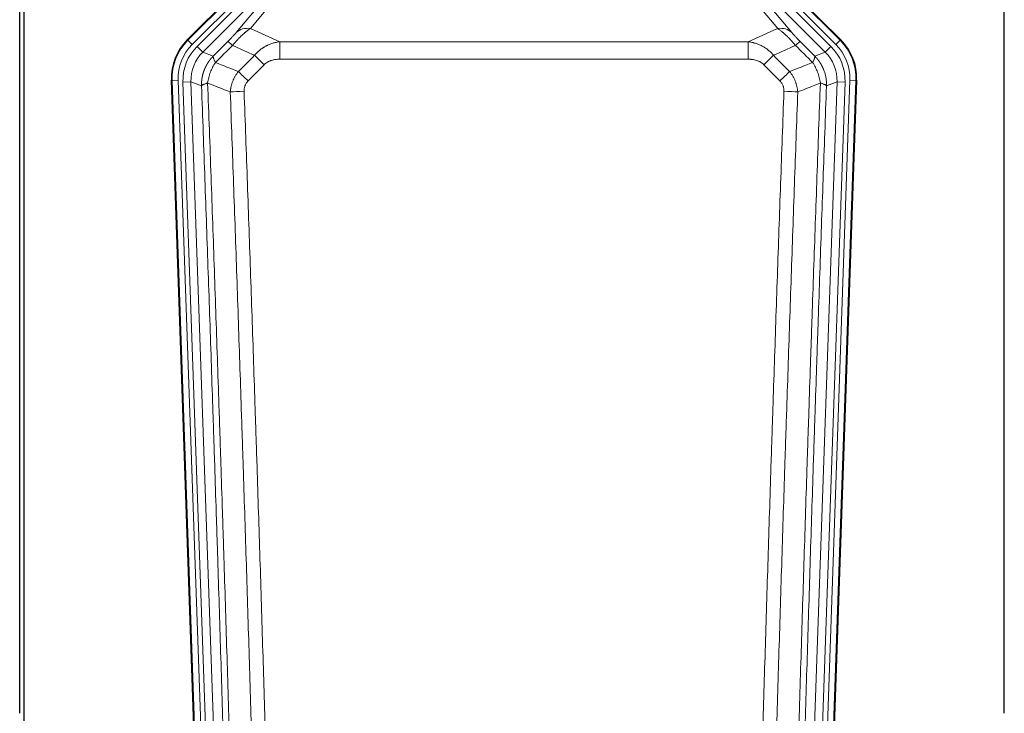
# Model space of a CAD drawing. Header units: inches. Extents: x 0 to 20790, y -12 to 14700.
# Tile 14 of 184: x 1999 to 2489, y 4825 to 5170. Entities that reach past the tile are written whole.
import ezdxf

# ---------------------------------------------------------------- set-up
doc = ezdxf.new("R2010")
doc.units = ezdxf.units.IN
doc.layers.add('1', color=7, linetype='Continuous', true_color=0xffffff)

msp = doc.modelspace()

# ---------------------------------------------------------------- linework, layer by layer
at = {"layer": '1', "color": 2, "linetype": 'Continuous', "lineweight": 25}
for p, q in [((1998.724, 4824.559), (1998.724, 5225.139)), ((2000.724, 5224.811), (2000.724, 4801.301)), ((2488.724, 4824.559), (2488.724, 5225.139)), ((2082.084, 5159.688), (2125.9, 5203.504)), ((2363.55, 5203.504), (2407.366, 5159.688)), ((2087.321, 4764.036), (2074.203, 5139.681)), ((2415.247, 5139.681), (2402.129, 4764.036))]:
    msp.add_line(p, q, dxfattribs=at)
at = {"layer": '1', "color": 110, "linetype": 'Continuous', "lineweight": 13}
for p, q in [((2082.464, 5159.538), (2126.055, 5203.129)), ((2128.173, 5201.01), (2084.583, 5157.42)), ((2404.867, 5157.42), (2361.276, 5201.01)), ((2363.395, 5203.129), (2406.985, 5159.538)), ((2086.974, 5156.478), (2129.15, 5198.653)), ((2131.974, 5195.829), (2089.799, 5153.653)), ((2106.45, 5163.319), (2132.528, 5194.492)), ((2139.589, 5196.538), (2113.512, 5165.365)), ((2399.651, 5153.653), (2358.725, 5194.578)), ((2402.475, 5156.478), (2360.3, 5198.653)), ((2375.938, 5165.365), (2353.823, 5191.8)), ((2358.725, 5192.335), (2382.999, 5163.319)), ((2082.084, 5159.688), (2082.464, 5159.538)), ((2084.583, 5157.42), (2082.464, 5159.538)), ((2086.974, 5156.478), (2089.799, 5153.653)), ((2128.139, 5158.794), (2361.311, 5158.794)), ((2128.139, 5150.086), (2128.139, 5158.794)), ((2361.311, 5150.086), (2361.311, 5158.794)), ((2399.651, 5153.653), (2402.475, 5156.478)), ((2406.985, 5159.538), (2404.867, 5157.42)), ((2406.985, 5159.538), (2407.366, 5159.688)), ((2089.799, 5153.653), (2095.024, 5151.595)), ((2361.311, 5150.086), (2128.139, 5150.086)), ((2394.426, 5151.595), (2399.651, 5153.653)), ((2074.583, 5139.531), (2074.203, 5139.681)), ((2077.577, 5139.636), (2074.583, 5139.531)), ((2087.694, 4764.088), (2074.583, 5139.531)), ((2077.577, 5139.636), (2090.688, 4764.193)), ((2079.969, 5138.694), (2083.961, 5138.833)), ((2079.969, 5138.694), (2093.035, 4764.523)), ((2089.209, 5136.766), (2083.961, 5138.833)), ((2083.961, 5138.833), (2097.027, 4764.662)), ((2392.422, 4764.662), (2405.488, 5138.833)), ((2409.481, 5138.694), (2396.414, 4764.523)), ((2398.761, 4764.193), (2411.872, 5139.636)), ((2405.488, 5138.833), (2400.241, 5136.766)), ((2414.866, 5139.531), (2401.755, 4764.088)), ((2405.488, 5138.833), (2409.481, 5138.694)), ((2414.866, 5139.531), (2411.872, 5139.636)), ((2415.247, 5139.681), (2414.866, 5139.531))]:
    msp.add_line(p, q, dxfattribs=at)
for centre, major_axis, ratio, start_param, end_param in [((2113.512, 5156.257), (-7.67, 6.416), 0.860824, 5.3364913, 6.1801624), ((2375.938, 5156.257), (-7.67, -6.416), 0.860824, 3.2446156, 4.0882866), ((2101.597, 5140.446), (25.153, -9.908), 0.9987323, 2.7320361, 3.5511492), ((2101.597, 5140.446, 0), (22.366, -8.81), 0.9983711, 2.7320361, 3.5511492), ((2103.988, 5139.504, 0), (-22.366, 8.81), 0.9983711, 5.8736288, 6.6927419), ((2109.425, 5151.893), (7.081, -7.061), 0.0269081, 2.343706, 3.0892138), ((2380.025, 5151.893), (-7.081, -7.061), 0.0269081, 3.1939715, 3.9394793), ((2385.461, 5139.504, 0), (22.366, 8.81), 0.9983711, 5.8736288, 6.6927419), ((2387.853, 5140.446, 0), (-22.366, -8.81), 0.9983711, 2.7320361, 3.5511492), ((2387.853, 5140.446), (-25.153, -9.908), 0.9987323, 2.7320361, 3.5511492), ((2103.988, 5139.504), (18.651, -7.347), 0.9977215, 2.7320361, 3.5511492), ((2120.38, 5146.963), (7.096, -7.046), 0.0275577, 1.5981516, 2.344042), ((2369.069, 5146.963), (-7.096, -7.046), 0.0275577, 3.9391433, 4.6850337), ((2385.461, 5139.504), (-18.651, -7.347), 0.9977215, 2.7320361, 3.5511492), ((2112.371, 5138.898), (7.095, -7.047), 0.0252539, 1.5958719, 2.342907), ((2377.078, 5138.898), (7.095, 7.047), 0.0252539, 0.7986857, 1.5457208), ((2110.399, 5133.811), (-9.993, -0.365), 0.0335157, 4.711165, 5.4709844), ((2379.05, 5133.811), (-9.993, 0.365), 0.0335157, 3.9537936, 4.713613)]:
    msp.add_ellipse(centre, major_axis=major_axis, ratio=ratio, start_param=start_param, end_param=end_param, dxfattribs=at)
at = {"layer": '1', "color": 2, "linetype": 'Continuous', "lineweight": 25}
for centre, major_axis in [((2101.224, 5140.593, 0), (25.162, -9.912)), ((2388.225, 5140.593, 0), (-25.162, -9.912))]:
    msp.add_ellipse(centre, major_axis=major_axis, ratio=0.9983711, start_param=2.7320361, end_param=3.5511492, dxfattribs=at)
at = {"layer": '1', "color": 110, "linetype": 'Continuous', "lineweight": 13}
for points, knots in [([(2104.617, 5156.96), (2105, 5157.419), (2105.771, 5158.315), (2106.546, 5159.17), (2107.13, 5159.795), (2107.325, 5160), (2107.569, 5160.254), (2107.618, 5160.305), (2107.716, 5160.405), (2107.862, 5160.555), (2108.007, 5160.703), (2108.492, 5161.191), (2108.875, 5161.565), (2109.634, 5162.281), (2110.01, 5162.623), (2110.474, 5163.03), (2110.567, 5163.111), (2110.752, 5163.269), (2111.027, 5163.503), (2111.297, 5163.726), (2111.831, 5164.158), (2112.179, 5164.426), (2112.688, 5164.799), (2112.856, 5164.919), (2113.105, 5165.092), (2113.187, 5165.148), (2113.35, 5165.258), (2113.431, 5165.312), (2113.512, 5165.365)], [0, 0, 0, 0, 0.125, 0.25, 0.25, 0.3125, 0.3125, 0.328125, 0.328125, 0.34375, 0.375, 0.375, 0.5, 0.5, 0.625, 0.625, 0.65625, 0.65625, 0.6875, 0.75, 0.75, 0.875, 0.875, 0.9375, 0.9375, 0.96875, 0.96875, 1, 1, 1, 1]), ([(2375.938, 5165.365), (2376.26, 5165.154), (2376.59, 5164.925), (2377.267, 5164.428), (2377.615, 5164.161), (2378.149, 5163.73), (2378.329, 5163.581), (2378.602, 5163.351), (2378.694, 5163.273), (2378.833, 5163.154), (2378.879, 5163.114), (2378.972, 5163.033), (2379.389, 5162.669), (2380.187, 5161.942), (2380.952, 5161.197), (2381.531, 5160.614), (2381.725, 5160.416), (2382.017, 5160.112), (2382.115, 5160.01), (2382.261, 5159.855), (2382.31, 5159.803), (2382.408, 5159.699), (2382.457, 5159.647), (2382.898, 5159.176), (2383.287, 5158.747), (2384.063, 5157.869), (2384.449, 5157.419), (2384.833, 5156.96)], [0, 0, 0, 0, 0.125, 0.125, 0.25, 0.25, 0.3125, 0.3125, 0.34375, 0.34375, 0.359375, 0.359375, 0.375, 0.5, 0.625, 0.625, 0.6875, 0.6875, 0.71875, 0.71875, 0.734375, 0.734375, 0.75, 0.75, 0.875, 0.875, 1, 1, 1, 1]), ([(2106.45, 5163.319), (2106.425, 5163.288), (2106.399, 5163.258), (2106.346, 5163.195), (2106.319, 5163.163), (2106.236, 5163.066), (2106.179, 5162.999), (2106, 5162.792), (2105.871, 5162.646), (2105.663, 5162.413), (2105.591, 5162.333), (2105.48, 5162.21), (2105.423, 5162.147), (2105.365, 5162.083), (2105.325, 5162.04), (2105.306, 5162.018), (2105.126, 5161.822), (2104.959, 5161.641), (2104.608, 5161.266), (2104.424, 5161.071), (2104.184, 5160.819), (2104.111, 5160.743), (2104.037, 5160.665), (2103.987, 5160.613), (2103.962, 5160.587), (2103.837, 5160.457), (2103.736, 5160.352), (2103.429, 5160.035), (2103.221, 5159.822), (2102.797, 5159.391), (2102.582, 5159.174), (2102.363, 5158.954)], [0, 0, 0, 0, 0.03125, 0.03125, 0.0625, 0.0625, 0.125, 0.125, 0.25, 0.25, 0.3125, 0.3125, 0.34375, 0.359375, 0.359375, 0.375, 0.375, 0.5, 0.5, 0.625, 0.625, 0.65625, 0.671875, 0.671875, 0.6875, 0.6875, 0.75, 0.75, 0.875, 0.875, 1, 1, 1, 1]), ([(2387.086, 5158.954), (2386.867, 5159.174), (2386.651, 5159.393), (2386.225, 5159.826), (2386.015, 5160.041), (2385.757, 5160.307), (2385.706, 5160.36), (2385.604, 5160.466), (2385.453, 5160.622), (2385.307, 5160.775), (2385.021, 5161.076), (2384.838, 5161.27), (2384.488, 5161.644), (2384.321, 5161.825), (2384.142, 5162.021), (2384.122, 5162.043), (2384.082, 5162.086), (2384.024, 5162.15), (2383.891, 5162.296), (2383.784, 5162.416), (2383.576, 5162.649), (2383.448, 5162.794), (2383.21, 5163.069), (2383.1, 5163.198), (2382.999, 5163.319)], [0, 0, 0, 0, 0.125, 0.125, 0.25, 0.25, 0.28125, 0.28125, 0.3125, 0.375, 0.375, 0.5, 0.5, 0.625, 0.625, 0.640625, 0.640625, 0.65625, 0.6875, 0.75, 0.75, 0.875, 0.875, 1, 1, 1, 1]), ([(2115.563, 5152.024), (2115.763, 5152.264), (2115.968, 5152.498), (2116.285, 5152.841), (2116.392, 5152.954), (2116.609, 5153.177), (2116.718, 5153.287), (2117.271, 5153.828), (2117.732, 5154.236), (2118.689, 5155.003), (2119.185, 5155.362), (2119.827, 5155.782), (2119.957, 5155.865), (2120.152, 5155.986), (2120.218, 5156.026), (2120.35, 5156.106), (2120.415, 5156.145), (2120.746, 5156.34), (2121.081, 5156.526), (2121.421, 5156.702), (2121.557, 5156.772), (2121.626, 5156.806), (2121.831, 5156.908), (2121.968, 5156.974), (2122.382, 5157.168), (2122.66, 5157.29), (2123.497, 5157.637), (2124.062, 5157.841), (2125.205, 5158.199), (2125.783, 5158.352), (2126.952, 5158.61), (2127.542, 5158.714), (2128.139, 5158.794)], [0, 0, 0, 0, 0.0625, 0.0625, 0.09375, 0.09375, 0.125, 0.125, 0.25, 0.25, 0.375, 0.375, 0.40625, 0.40625, 0.421875, 0.421875, 0.4375, 0.4375, 0.5, 0.515625, 0.515625, 0.53125, 0.53125, 0.5625, 0.5625, 0.625, 0.625, 0.75, 0.75, 0.875, 0.875, 1, 1, 1, 1]), ([(2361.311, 5158.794), (2361.908, 5158.714), (2362.576, 5158.596), (2363.24, 5158.446), (2363.387, 5158.412), (2363.461, 5158.394), (2363.681, 5158.34), (2363.828, 5158.303), (2364.266, 5158.186), (2364.555, 5158.102), (2365.417, 5157.831), (2365.982, 5157.625), (2367.095, 5157.163), (2367.642, 5156.907), (2368.448, 5156.482), (2368.847, 5156.259), (2369.241, 5156.021), (2369.437, 5155.899), (2369.502, 5155.858), (2369.632, 5155.775), (2369.697, 5155.734), (2370.276, 5155.354), (2370.772, 5154.994), (2371.727, 5154.227), (2372.186, 5153.82), (2373.066, 5152.959), (2373.486, 5152.504), (2373.887, 5152.024)], [0, 0, 0, 0, 0.125, 0.140625, 0.140625, 0.15625, 0.15625, 0.1875, 0.1875, 0.25, 0.25, 0.375, 0.375, 0.5, 0.5, 0.5625, 0.59375, 0.59375, 0.609375, 0.609375, 0.625, 0.625, 0.75, 0.75, 0.875, 0.875, 1, 1, 1, 1]), ([(2089.209, 5136.766), (2089.208, 5136.789), (2089.207, 5136.835), (2089.205, 5136.905), (2089.203, 5136.974), (2089.202, 5137.043), (2089.201, 5137.112), (2089.2, 5137.181), (2089.199, 5137.25), (2089.199, 5137.319), (2089.198, 5137.388), (2089.198, 5137.457), (2089.199, 5137.526), (2089.199, 5137.595), (2089.2, 5137.664), (2089.201, 5137.732), (2089.202, 5137.801), (2089.204, 5137.87), (2089.205, 5137.938), (2089.207, 5138.007), (2089.209, 5138.076), (2089.212, 5138.144), (2089.214, 5138.213), (2089.217, 5138.281), (2089.22, 5138.35), (2089.224, 5138.418), (2089.227, 5138.486), (2089.231, 5138.554), (2089.235, 5138.623), (2089.239, 5138.691), (2089.244, 5138.759), (2089.248, 5138.827), (2089.253, 5138.895), (2089.258, 5138.963), (2089.264, 5139.031), (2089.269, 5139.098), (2089.275, 5139.166), (2089.281, 5139.234), (2089.287, 5139.302), (2089.294, 5139.369), (2089.3, 5139.437), (2089.307, 5139.504), (2089.315, 5139.572), (2089.322, 5139.639), (2089.33, 5139.706), (2089.337, 5139.773), (2089.345, 5139.841), (2089.354, 5139.908), (2089.362, 5139.975), (2089.371, 5140.042), (2089.38, 5140.109), (2089.389, 5140.175), (2089.398, 5140.242), (2089.408, 5140.309), (2089.418, 5140.375), (2089.428, 5140.442), (2089.438, 5140.508), (2089.448, 5140.575), (2089.459, 5140.641), (2089.47, 5140.707), (2089.481, 5140.774), (2089.492, 5140.84), (2089.504, 5140.906), (2089.515, 5140.972), (2089.527, 5141.038), (2089.539, 5141.103), (2089.552, 5141.169), (2089.564, 5141.235), (2089.577, 5141.3), (2089.59, 5141.366), (2089.603, 5141.431), (2089.617, 5141.497), (2089.63, 5141.562), (2089.644, 5141.627), (2089.658, 5141.692), (2089.672, 5141.757), (2089.687, 5141.822), (2089.702, 5141.887), (2089.716, 5141.952), (2089.731, 5142.016), (2089.747, 5142.081), (2089.762, 5142.145), (2089.778, 5142.21), (2089.794, 5142.274), (2089.81, 5142.338), (2089.826, 5142.402), (2089.843, 5142.466), (2089.859, 5142.53), (2089.876, 5142.594), (2089.893, 5142.658), (2089.91, 5142.722), (2089.928, 5142.785), (2089.946, 5142.849), (2089.963, 5142.912), (2089.981, 5142.975), (2090, 5143.039), (2090.018, 5143.102), (2090.037, 5143.165), (2090.056, 5143.228), (2090.075, 5143.29), (2090.094, 5143.353), (2090.113, 5143.416), (2090.133, 5143.478), (2090.153, 5143.541), (2090.173, 5143.603), (2090.193, 5143.665), (2090.213, 5143.727), (2090.234, 5143.789), (2090.254, 5143.851), (2090.275, 5143.913), (2090.297, 5143.975), (2090.318, 5144.036), (2090.339, 5144.098), (2090.361, 5144.159), (2090.383, 5144.22), (2090.405, 5144.282), (2090.427, 5144.343), (2090.45, 5144.404), (2090.472, 5144.465), (2090.495, 5144.525), (2090.518, 5144.586), (2090.541, 5144.646), (2090.564, 5144.707), (2090.588, 5144.767), (2090.611, 5144.827), (2090.635, 5144.887), (2090.659, 5144.947), (2090.684, 5145.007), (2090.708, 5145.067), (2090.732, 5145.126), (2090.757, 5145.186), (2090.782, 5145.245), (2090.807, 5145.305), (2090.832, 5145.364), (2090.858, 5145.423), (2090.883, 5145.482), (2090.909, 5145.541), (2090.935, 5145.599), (2090.961, 5145.658), (2090.988, 5145.716), (2091.014, 5145.775), (2091.041, 5145.833), (2091.067, 5145.891), (2091.094, 5145.949), (2091.122, 5146.007), (2091.149, 5146.064), (2091.176, 5146.122), (2091.204, 5146.18), (2091.232, 5146.237), (2091.26, 5146.294), (2091.288, 5146.351), (2091.316, 5146.408), (2091.344, 5146.465), (2091.373, 5146.522), (2091.402, 5146.579), (2091.431, 5146.635), (2091.46, 5146.691), (2091.489, 5146.748), (2091.518, 5146.804), (2091.548, 5146.86), (2091.578, 5146.916), (2091.608, 5146.971), (2091.638, 5147.027), (2091.668, 5147.082), (2091.698, 5147.138), (2091.729, 5147.193), (2091.759, 5147.248), (2091.79, 5147.303), (2091.821, 5147.358), (2091.852, 5147.413), (2091.883, 5147.467), (2091.915, 5147.522), (2091.946, 5147.576), (2091.978, 5147.63), (2092.01, 5147.684), (2092.042, 5147.738), (2092.074, 5147.792), (2092.106, 5147.845), (2092.139, 5147.899), (2092.171, 5147.952), (2092.204, 5148.006), (2092.237, 5148.059), (2092.27, 5148.112), (2092.303, 5148.165), (2092.336, 5148.217), (2092.37, 5148.27), (2092.403, 5148.322), (2092.437, 5148.375), (2092.471, 5148.427), (2092.505, 5148.479), (2092.539, 5148.531), (2092.573, 5148.582), (2092.608, 5148.634), (2092.642, 5148.685), (2092.677, 5148.737), (2092.712, 5148.788), (2092.746, 5148.839), (2092.782, 5148.89), (2092.817, 5148.941), (2092.852, 5148.991), (2092.888, 5149.042), (2092.923, 5149.092), (2092.959, 5149.142), (2092.995, 5149.192), (2093.031, 5149.242), (2093.067, 5149.292), (2093.103, 5149.342), (2093.14, 5149.391), (2093.176, 5149.441), (2093.213, 5149.49), (2093.249, 5149.539), (2093.286, 5149.588), (2093.323, 5149.636), (2093.361, 5149.685), (2093.398, 5149.734), (2093.435, 5149.782), (2093.473, 5149.83), (2093.51, 5149.878), (2093.548, 5149.926), (2093.586, 5149.974), (2093.624, 5150.021), (2093.662, 5150.069), (2093.7, 5150.116), (2093.739, 5150.163), (2093.777, 5150.211), (2093.816, 5150.257), (2093.854, 5150.304), (2093.893, 5150.351), (2093.932, 5150.397), (2093.971, 5150.443), (2094.01, 5150.49), (2094.049, 5150.536), (2094.089, 5150.581), (2094.128, 5150.627), (2094.168, 5150.673), (2094.208, 5150.718), (2094.247, 5150.763), (2094.287, 5150.809), (2094.327, 5150.853), (2094.367, 5150.898), (2094.408, 5150.943), (2094.448, 5150.987), (2094.488, 5151.032), (2094.529, 5151.076), (2094.57, 5151.12), (2094.61, 5151.164), (2094.651, 5151.208), (2094.692, 5151.251), (2094.733, 5151.295), (2094.775, 5151.338), (2094.816, 5151.381), (2094.857, 5151.424), (2094.899, 5151.467), (2094.94, 5151.51), (2094.982, 5151.552), (2095.01, 5151.581), (2095.024, 5151.595)], [0, 0, 0, 0, 0.0042303, 0.0084583, 0.0126838, 0.016907, 0.0211277, 0.0253461, 0.0295621, 0.0337757, 0.037987, 0.0421959, 0.0464023, 0.0506064, 0.0548082, 0.0590075, 0.0632045, 0.0673991, 0.0715913, 0.0757811, 0.0799686, 0.0841537, 0.0883364, 0.0925167, 0.0966947, 0.1008703, 0.1050435, 0.1092144, 0.1133829, 0.117549, 0.1217128, 0.1258741, 0.1300332, 0.1341898, 0.1383441, 0.1424961, 0.1466456, 0.1507929, 0.1549377, 0.1590802, 0.1632203, 0.1673581, 0.1714935, 0.1756266, 0.1797573, 0.1838856, 0.1880116, 0.1921352, 0.1962565, 0.2003755, 0.204492, 0.2086063, 0.2127182, 0.2168277, 0.2209349, 0.2250397, 0.2291422, 0.2332423, 0.2373401, 0.2414356, 0.2455287, 0.2496195, 0.2537079, 0.257794, 0.2618777, 0.2659591, 0.2700382, 0.2741149, 0.2781893, 0.2822614, 0.2863311, 0.2903985, 0.2944635, 0.2985262, 0.3025866, 0.3066447, 0.3107004, 0.3147538, 0.3188048, 0.3228536, 0.3269, 0.3309441, 0.3349858, 0.3390253, 0.3430624, 0.3470972, 0.3511296, 0.3551598, 0.3591876, 0.3632131, 0.3672363, 0.3712571, 0.3752757, 0.3792919, 0.3833058, 0.3873174, 0.3913267, 0.3953337, 0.3993384, 0.4033407, 0.4073408, 0.4113385, 0.4153339, 0.419327, 0.4233179, 0.4273064, 0.4312926, 0.4352765, 0.4392581, 0.4432373, 0.4472143, 0.451189, 0.4551614, 0.4591315, 0.4630993, 0.4670648, 0.471028, 0.4749889, 0.4789475, 0.4829038, 0.4868578, 0.4908095, 0.494759, 0.4987061, 0.502651, 0.5065936, 0.5105338, 0.5144718, 0.5184076, 0.522341, 0.5262721, 0.530201, 0.5341276, 0.5380519, 0.5419739, 0.5458936, 0.5498111, 0.5537262, 0.5576392, 0.5615498, 0.5654581, 0.5693642, 0.573268, 0.5771696, 0.5810688, 0.5849658, 0.5888606, 0.592753, 0.5966432, 0.6005311, 0.6044168, 0.6083002, 0.6121813, 0.6160602, 0.6199368, 0.6238111, 0.6276832, 0.6315531, 0.6354206, 0.6392859, 0.643149, 0.6470098, 0.6508684, 0.6547247, 0.6585787, 0.6624305, 0.66628, 0.6701273, 0.6739724, 0.6778152, 0.6816557, 0.685494, 0.6893301, 0.6931639, 0.6969955, 0.7008248, 0.7046519, 0.7084768, 0.7122994, 0.7161198, 0.7199379, 0.7237539, 0.7275675, 0.731379, 0.7351882, 0.7389952, 0.7427999, 0.7466024, 0.7504027, 0.7542008, 0.7579966, 0.7617902, 0.7655816, 0.7693708, 0.7731577, 0.7769424, 0.7807249, 0.7845052, 0.7882833, 0.7920591, 0.7958327, 0.7996042, 0.8033734, 0.8071403, 0.8109051, 0.8146677, 0.818428, 0.8221862, 0.8259421, 0.8296958, 0.8334474, 0.8371967, 0.8409438, 0.8446887, 0.8484314, 0.8521719, 0.8559102, 0.8596463, 0.8633802, 0.867112, 0.8708415, 0.8745688, 0.8782939, 0.8820169, 0.8857376, 0.8894562, 0.8931726, 0.8968867, 0.9005987, 0.9043086, 0.9080162, 0.9117216, 0.9154249, 0.919126, 0.9228249, 0.9265216, 0.9302161, 0.9339085, 0.9375987, 0.9412867, 0.9449725, 0.9486562, 0.9523377, 0.956017, 0.9596942, 0.9633691, 0.967042, 0.9707126, 0.9743811, 0.9780474, 0.9817116, 0.9853736, 0.9890334, 0.9926911, 0.9963466, 1, 1, 1, 1]), ([(2096.129, 5148.437), (2096.023, 5148.644), (2095.922, 5148.843), (2095.735, 5149.224), (2095.648, 5149.406), (2095.489, 5149.752), (2095.416, 5149.916), (2095.287, 5150.224), (2095.231, 5150.368), (2095.134, 5150.636), (2095.094, 5150.76), (2095.032, 5150.986), (2095.009, 5151.089), (2094.968, 5151.363), (2094.977, 5151.502), (2095.024, 5151.595)], [0, 0, 0, 0, 0.125, 0.125, 0.25, 0.25, 0.375, 0.375, 0.5, 0.5, 0.625, 0.625, 0.75, 0.75, 1, 1, 1, 1]), ([(2120.38, 5147.351), (2120.506, 5147.478), (2120.635, 5147.6), (2120.837, 5147.776), (2120.905, 5147.833), (2121.043, 5147.946), (2121.113, 5148), (2121.465, 5148.268), (2121.759, 5148.462), (2122.37, 5148.814), (2122.686, 5148.972), (2123.093, 5149.149), (2123.175, 5149.183), (2123.34, 5149.249), (2123.422, 5149.281), (2123.671, 5149.374), (2123.837, 5149.432), (2124.338, 5149.591), (2124.675, 5149.682), (2125.355, 5149.833), (2125.697, 5149.895), (2126.387, 5149.992), (2126.734, 5150.027), (2127.433, 5150.074), (2127.785, 5150.086), (2128.139, 5150.086)], [0, 0, 0, 0, 0.0625, 0.0625, 0.09375, 0.09375, 0.125, 0.125, 0.25, 0.25, 0.375, 0.375, 0.40625, 0.40625, 0.4375, 0.4375, 0.5, 0.5, 0.625, 0.625, 0.75, 0.75, 0.875, 0.875, 1, 1, 1, 1]), ([(2361.311, 5150.086), (2361.665, 5150.086), (2362.018, 5150.074), (2362.459, 5150.044), (2362.547, 5150.038), (2362.723, 5150.023), (2362.811, 5150.014), (2363.075, 5149.987), (2363.25, 5149.966), (2363.772, 5149.892), (2364.116, 5149.829), (2364.799, 5149.675), (2365.137, 5149.584), (2365.804, 5149.37), (2366.134, 5149.246), (2366.5, 5149.086), (2366.54, 5149.068), (2366.621, 5149.032), (2366.742, 5148.976), (2367.019, 5148.841), (2367.251, 5148.716), (2367.705, 5148.452), (2367.997, 5148.26), (2368.553, 5147.835), (2368.819, 5147.604), (2369.069, 5147.351)], [0, 0, 0, 0, 0.125, 0.125, 0.15625, 0.15625, 0.1875, 0.1875, 0.25, 0.25, 0.375, 0.375, 0.5, 0.5, 0.625, 0.625, 0.640625, 0.640625, 0.65625, 0.6875, 0.75, 0.75, 0.875, 0.875, 1, 1, 1, 1]), ([(2394.426, 5151.595), (2394.472, 5151.502), (2394.481, 5151.363), (2394.441, 5151.089), (2394.418, 5150.986), (2394.355, 5150.76), (2394.315, 5150.636), (2394.219, 5150.368), (2394.162, 5150.224), (2394.033, 5149.916), (2393.961, 5149.752), (2393.802, 5149.406), (2393.715, 5149.224), (2393.527, 5148.843), (2393.427, 5148.644), (2393.32, 5148.437)], [0, 0, 0, 0, 0.25, 0.25, 0.375, 0.375, 0.5, 0.5, 0.625, 0.625, 0.75, 0.75, 0.875, 0.875, 1, 1, 1, 1]), ([(2394.426, 5151.595), (2394.443, 5151.577), (2394.477, 5151.543), (2394.529, 5151.49), (2394.58, 5151.437), (2394.631, 5151.384), (2394.682, 5151.331), (2394.733, 5151.277), (2394.783, 5151.224), (2394.834, 5151.17), (2394.884, 5151.116), (2394.934, 5151.061), (2394.984, 5151.007), (2395.034, 5150.952), (2395.083, 5150.897), (2395.133, 5150.842), (2395.182, 5150.786), (2395.231, 5150.73), (2395.28, 5150.674), (2395.329, 5150.618), (2395.378, 5150.562), (2395.426, 5150.505), (2395.474, 5150.448), (2395.523, 5150.391), (2395.57, 5150.334), (2395.618, 5150.277), (2395.666, 5150.219), (2395.713, 5150.161), (2395.76, 5150.103), (2395.807, 5150.044), (2395.854, 5149.986), (2395.901, 5149.927), (2395.947, 5149.868), (2395.994, 5149.809), (2396.04, 5149.749), (2396.086, 5149.69), (2396.131, 5149.63), (2396.177, 5149.569), (2396.222, 5149.509), (2396.267, 5149.449), (2396.312, 5149.388), (2396.357, 5149.327), (2396.402, 5149.266), (2396.446, 5149.204), (2396.49, 5149.143), (2396.534, 5149.081), (2396.578, 5149.019), (2396.622, 5148.957), (2396.665, 5148.894), (2396.708, 5148.832), (2396.751, 5148.769), (2396.794, 5148.706), (2396.836, 5148.642), (2396.879, 5148.579), (2396.921, 5148.515), (2396.963, 5148.451), (2397.004, 5148.387), (2397.046, 5148.323), (2397.087, 5148.258), (2397.128, 5148.194), (2397.169, 5148.129), (2397.21, 5148.064), (2397.25, 5147.998), (2397.29, 5147.933), (2397.33, 5147.867), (2397.37, 5147.801), (2397.41, 5147.735), (2397.449, 5147.669), (2397.488, 5147.602), (2397.527, 5147.536), (2397.565, 5147.469), (2397.604, 5147.402), (2397.642, 5147.334), (2397.68, 5147.267), (2397.718, 5147.199), (2397.755, 5147.131), (2397.792, 5147.063), (2397.829, 5146.995), (2397.866, 5146.927), (2397.903, 5146.858), (2397.939, 5146.789), (2397.975, 5146.72), (2398.011, 5146.651), (2398.046, 5146.581), (2398.082, 5146.512), (2398.117, 5146.442), (2398.151, 5146.372), (2398.186, 5146.302), (2398.22, 5146.232), (2398.254, 5146.161), (2398.288, 5146.091), (2398.322, 5146.02), (2398.355, 5145.949), (2398.388, 5145.878), (2398.421, 5145.806), (2398.454, 5145.735), (2398.486, 5145.663), (2398.518, 5145.591), (2398.55, 5145.519), (2398.581, 5145.447), (2398.613, 5145.374), (2398.644, 5145.302), (2398.674, 5145.229), (2398.705, 5145.156), (2398.735, 5145.083), (2398.765, 5145.01), (2398.795, 5144.936), (2398.824, 5144.862), (2399.022, 5144.361), (2399.356, 5143.412), (2399.745, 5141.983), (2400.031, 5140.509), (2400.208, 5138.997), (2400.252, 5137.93), (2400.251, 5137.324), (2400.25, 5137.185), (2400.248, 5137.045), (2400.245, 5136.906), (2400.242, 5136.813), (2400.241, 5136.766)], [0, 0, 0, 0, 0.0045083, 0.0090195, 0.0135338, 0.0180512, 0.0225715, 0.0270949, 0.0316214, 0.0361509, 0.0406834, 0.0452189, 0.0497575, 0.0542992, 0.0588439, 0.0633916, 0.0679424, 0.0724963, 0.0770532, 0.0816132, 0.0861762, 0.0907423, 0.0953114, 0.0998837, 0.104459, 0.1090373, 0.1136188, 0.1182033, 0.1227909, 0.1273815, 0.1319753, 0.1365721, 0.141172, 0.145775, 0.1503811, 0.1549903, 0.1596025, 0.1642179, 0.1688364, 0.1734579, 0.1780826, 0.1827103, 0.1873412, 0.1919752, 0.1966123, 0.2012524, 0.2058957, 0.2105422, 0.2151917, 0.2198443, 0.2245001, 0.229159, 0.233821, 0.2384861, 0.2431544, 0.2478258, 0.2525003, 0.2571779, 0.2618587, 0.2665427, 0.2712297, 0.2759199, 0.2806133, 0.2853097, 0.2900094, 0.2947122, 0.2994181, 0.3041272, 0.3088394, 0.3135548, 0.3182733, 0.322995, 0.3277199, 0.3324479, 0.3371791, 0.3419135, 0.346651, 0.3513917, 0.3561355, 0.3608826, 0.3656328, 0.3703861, 0.3751427, 0.3799024, 0.3846654, 0.3894315, 0.3942008, 0.3989732, 0.4037489, 0.4085278, 0.4133098, 0.4180951, 0.4228835, 0.4276751, 0.43247, 0.437268, 0.4420692, 0.4468737, 0.4516813, 0.4564922, 0.4613063, 0.4661235, 0.470944, 0.4757677, 0.4805947, 0.4854248, 0.4902582, 0.4950947, 0.4999345, 0.5888915, 0.6791125, 0.7706071, 0.8633844, 0.9574535, 0.965938, 0.9744348, 0.9829441, 0.9914659, 1, 1, 1, 1]), ([(2092.264, 5138.242), (2092.393, 5139.144), (2092.572, 5140.047), (2093.028, 5141.831), (2093.306, 5142.714), (2093.794, 5144.007), (2093.968, 5144.433), (2094.34, 5145.273), (2094.538, 5145.687), (2095.164, 5146.907), (2095.626, 5147.691), (2096.129, 5148.437)], [0, 0, 0, 0, 0.25, 0.25, 0.5, 0.5, 0.625, 0.625, 0.75, 0.75, 1, 1, 1, 1]), ([(2393.32, 5148.437), (2393.823, 5147.691), (2394.285, 5146.907), (2394.912, 5145.687), (2395.109, 5145.273), (2395.481, 5144.433), (2395.656, 5144.007), (2396.144, 5142.714), (2396.421, 5141.831), (2396.878, 5140.047), (2397.057, 5139.144), (2397.185, 5138.242)], [0, 0, 0, 0, 0.25, 0.25, 0.375, 0.375, 0.5, 0.5, 0.75, 0.75, 1, 1, 1, 1]), ([(2103.516, 5133.803), (2103.552, 5134.265), (2103.606, 5134.725), (2103.694, 5135.298), (2103.713, 5135.412), (2103.752, 5135.641), (2103.773, 5135.755), (2103.839, 5136.097), (2103.887, 5136.324), (2104.043, 5136.999), (2104.285, 5137.889), (2104.593, 5138.759), (2104.848, 5139.403), (2104.96, 5139.669), (2105.079, 5139.934), (2105.127, 5140.039), (2105.151, 5140.092), (2105.225, 5140.25), (2105.274, 5140.355), (2105.529, 5140.875), (2105.747, 5141.281), (2106.212, 5142.074), (2106.706, 5142.848), (2107.258, 5143.584), (2107.549, 5143.942)], [0, 0, 0, 0, 0.125, 0.125, 0.15625, 0.15625, 0.1875, 0.1875, 0.25, 0.25, 0.375, 0.5, 0.5, 0.5625, 0.578125, 0.578125, 0.59375, 0.59375, 0.625, 0.625, 0.75, 0.75, 0.875, 1, 1, 1, 1]), ([(2381.901, 5143.942), (2382.191, 5143.584), (2382.468, 5143.215), (2382.797, 5142.74), (2382.862, 5142.644), (2382.99, 5142.452), (2383.053, 5142.355), (2383.24, 5142.062), (2383.36, 5141.865), (2383.71, 5141.269), (2384.144, 5140.457), (2384.517, 5139.614), (2384.773, 5138.97), (2384.854, 5138.754), (2384.97, 5138.426), (2385.008, 5138.316), (2385.081, 5138.095), (2385.117, 5137.985), (2385.289, 5137.432), (2385.41, 5136.986), (2385.617, 5136.087), (2385.791, 5135.182), (2385.897, 5134.265), (2385.933, 5133.803)], [0, 0, 0, 0, 0.125, 0.125, 0.15625, 0.15625, 0.1875, 0.1875, 0.25, 0.25, 0.375, 0.5, 0.5, 0.5625, 0.5625, 0.59375, 0.59375, 0.625, 0.625, 0.75, 0.75, 0.875, 1, 1, 1, 1]), ([(2089.209, 5136.766), (2089.239, 5136.865), (2089.329, 5136.971), (2089.551, 5137.14), (2089.64, 5137.198), (2089.846, 5137.317), (2089.963, 5137.378), (2090.225, 5137.502), (2090.369, 5137.566), (2090.683, 5137.695), (2090.853, 5137.761), (2091.217, 5137.895), (2091.411, 5137.963), (2091.822, 5138.101), (2092.038, 5138.171), (2092.264, 5138.242)], [0, 0, 0, 0, 0.25, 0.25, 0.375, 0.375, 0.5, 0.5, 0.625, 0.625, 0.75, 0.75, 0.875, 0.875, 1, 1, 1, 1]), ([(2101.404, 4765.277), (2100.959, 4780.688), (2100.053, 4811.533), (2098.647, 4857.874), (2097.677, 4888.818), (2097.122, 4906.237), (2097.06, 4908.173), (2096.936, 4912.045), (2096.75, 4917.852), (2096.314, 4931.406), (2095.935, 4943.027), (2095.617, 4952.714), (2095.553, 4954.651), (2095.426, 4958.526), (2095.234, 4964.338), (2094.784, 4977.9), (2094.393, 4989.524), (2093.607, 5012.773), (2092.544, 5043.771), (2090.903, 5090.269), (2089.779, 5121.267), (2089.209, 5136.766)], [0, 0, 0, 0, 0.125, 0.25, 0.375, 0.375, 0.390625, 0.390625, 0.40625, 0.4375, 0.5, 0.5, 0.515625, 0.515625, 0.53125, 0.5625, 0.625, 0.625, 0.75, 0.875, 1, 1, 1, 1]), ([(2092.264, 5138.242), (2092.836, 5122.687), (2093.963, 5091.577), (2095.609, 5044.912), (2096.675, 5013.802), (2097.463, 4990.47), (2097.855, 4978.803), (2098.306, 4965.193), (2098.498, 4959.359), (2098.626, 4955.471), (2098.69, 4953.526), (2099.009, 4943.805), (2099.389, 4932.141), (2099.827, 4918.539), (2100.013, 4912.71), (2100.137, 4908.824), (2100.199, 4906.881), (2100.756, 4889.398), (2101.728, 4858.342), (2103.139, 4811.832), (2104.047, 4780.874), (2104.493, 4765.408)], [0, 0, 0, 0, 0.125, 0.25, 0.375, 0.375, 0.4375, 0.46875, 0.484375, 0.484375, 0.5, 0.5, 0.5625, 0.59375, 0.609375, 0.609375, 0.625, 0.625, 0.75, 0.875, 1, 1, 1, 1]), ([(2110.399, 5134.146), (2110.391, 5134.383), (2110.393, 5134.619), (2110.41, 5134.914), (2110.414, 5134.973), (2110.424, 5135.09), (2110.43, 5135.149), (2110.449, 5135.326), (2110.464, 5135.442), (2110.52, 5135.79), (2110.568, 5136.019), (2110.689, 5136.469), (2110.76, 5136.692), (2110.887, 5137.02), (2110.932, 5137.128), (2111.004, 5137.29), (2111.029, 5137.344), (2111.08, 5137.451), (2111.106, 5137.503), (2111.241, 5137.766), (2111.359, 5137.968), (2111.615, 5138.359), (2111.753, 5138.547), (2112.048, 5138.91), (2112.205, 5139.085), (2112.371, 5139.254)], [0, 0, 0, 0, 0.125, 0.125, 0.15625, 0.15625, 0.1875, 0.1875, 0.25, 0.25, 0.375, 0.375, 0.5, 0.5, 0.5625, 0.5625, 0.59375, 0.59375, 0.625, 0.625, 0.75, 0.75, 0.875, 0.875, 1, 1, 1, 1]), ([(2377.078, 5139.254), (2377.245, 5139.085), (2377.402, 5138.909), (2377.589, 5138.68), (2377.625, 5138.634), (2377.697, 5138.54), (2377.733, 5138.493), (2377.837, 5138.349), (2377.904, 5138.252), (2378.097, 5137.958), (2378.331, 5137.554), (2378.522, 5137.127), (2378.648, 5136.799), (2378.687, 5136.688), (2378.741, 5136.52), (2378.759, 5136.463), (2378.792, 5136.35), (2378.808, 5136.293), (2378.884, 5136.008), (2378.932, 5135.779), (2379.005, 5135.317), (2379.03, 5135.085), (2379.056, 5134.618), (2379.059, 5134.382), (2379.05, 5134.146)], [0, 0, 0, 0, 0.125, 0.125, 0.15625, 0.15625, 0.1875, 0.1875, 0.25, 0.25, 0.375, 0.5, 0.5, 0.5625, 0.5625, 0.59375, 0.59375, 0.625, 0.625, 0.75, 0.75, 0.875, 0.875, 1, 1, 1, 1]), ([(2384.956, 4765.408), (2385.012, 4767.341), (2385.068, 4769.275), (2385.18, 4773.142), (2385.348, 4778.944), (2385.744, 4792.485), (2386.087, 4804.097), (2386.781, 4827.33), (2387.721, 4858.33), (2389.179, 4904.894), (2390.184, 4935.98), (2390.758, 4953.478), (2390.822, 4955.423), (2390.95, 4959.312), (2391.142, 4965.145), (2391.594, 4978.758), (2391.985, 4990.429), (2392.314, 5000.155), (2392.379, 5002.101), (2392.511, 5005.992), (2392.71, 5011.828), (2393.175, 5025.445), (2393.577, 5037.116), (2394.389, 5060.456), (2395.486, 5091.574), (2396.614, 5122.687), (2397.185, 5138.242)], [0, 0, 0, 0, 0.015625, 0.015625, 0.03125, 0.0625, 0.125, 0.125, 0.25, 0.375, 0.5, 0.5, 0.515625, 0.515625, 0.53125, 0.5625, 0.625, 0.625, 0.640625, 0.640625, 0.65625, 0.6875, 0.75, 0.75, 0.875, 1, 1, 1, 1]), ([(2400.241, 5136.766), (2399.671, 5121.267), (2398.546, 5090.266), (2397.452, 5059.259), (2396.643, 5036.002), (2396.241, 5024.372), (2395.777, 5010.804), (2395.58, 5004.989), (2395.448, 5001.112), (2395.382, 4999.174), (2395.055, 4989.482), (2394.664, 4977.853), (2394.214, 4964.289), (2394.022, 4958.477), (2393.895, 4954.602), (2393.831, 4952.664), (2393.258, 4935.229), (2392.257, 4904.256), (2390.803, 4857.861), (2389.396, 4811.531), (2388.49, 4780.688), (2388.046, 4765.277)], [0, 0, 0, 0, 0.125, 0.25, 0.25, 0.3125, 0.34375, 0.359375, 0.359375, 0.375, 0.375, 0.4375, 0.46875, 0.484375, 0.484375, 0.5, 0.5, 0.625, 0.75, 0.875, 1, 1, 1, 1]), ([(2397.185, 5138.242), (2397.412, 5138.171), (2397.628, 5138.101), (2398.038, 5137.963), (2398.232, 5137.895), (2398.596, 5137.761), (2398.766, 5137.695), (2399.081, 5137.566), (2399.225, 5137.502), (2399.486, 5137.378), (2399.603, 5137.317), (2399.809, 5137.198), (2399.898, 5137.14), (2400.121, 5136.971), (2400.211, 5136.865), (2400.241, 5136.766)], [0, 0, 0, 0, 0.125, 0.125, 0.25, 0.25, 0.375, 0.375, 0.5, 0.5, 0.625, 0.625, 0.75, 0.75, 1, 1, 1, 1]), ([(2115.49, 4766.962), (2115.052, 4782.182), (2114.16, 4812.644), (2113.239, 4843.153), (2112.536, 4866.053), (2112.299, 4873.69), (2111.823, 4888.968), (2111.583, 4896.61), (2110.856, 4919.546), (2110.365, 4934.843), (2109.74, 4953.973), (2109.615, 4957.799), (2109.363, 4965.451), (2108.984, 4976.929), (2108.601, 4988.407), (2107.83, 5011.363), (2106.786, 5041.972), (2105.176, 5087.887), (2104.074, 5118.497), (2103.516, 5133.803)], [0, 0, 0, 0, 0.125, 0.25, 0.25, 0.3125, 0.3125, 0.375, 0.375, 0.5, 0.5, 0.53125, 0.53125, 0.5625, 0.625, 0.625, 0.75, 0.875, 1, 1, 1, 1]), ([(2110.399, 5134.146), (2110.957, 5118.822), (2112.057, 5088.173), (2113.665, 5042.201), (2114.707, 5011.554), (2115.478, 4988.569), (2115.861, 4977.077), (2116.239, 4965.584), (2116.49, 4957.923), (2116.615, 4954.092), (2117.239, 4934.938), (2117.73, 4919.622), (2118.455, 4896.658), (2118.695, 4889.006), (2119.171, 4873.708), (2119.407, 4866.063), (2120.109, 4843.134), (2121.03, 4812.586), (2121.92, 4782.086), (2122.358, 4766.848)], [0, 0, 0, 0, 0.125, 0.25, 0.375, 0.375, 0.4375, 0.46875, 0.46875, 0.5, 0.5, 0.625, 0.625, 0.6875, 0.6875, 0.75, 0.75, 0.875, 1, 1, 1, 1]), ([(2367.092, 4766.848), (2367.529, 4782.086), (2368.42, 4812.586), (2369.34, 4843.134), (2370.042, 4866.063), (2370.278, 4873.708), (2370.754, 4889.006), (2370.994, 4896.658), (2371.719, 4919.622), (2372.211, 4934.938), (2372.834, 4954.092), (2372.959, 4957.923), (2373.211, 4965.584), (2373.589, 4977.077), (2373.972, 4988.569), (2374.742, 5011.554), (2375.784, 5042.201), (2377.392, 5088.173), (2378.493, 5118.822), (2379.05, 5134.146)], [0, 0, 0, 0, 0.125, 0.25, 0.25, 0.3125, 0.3125, 0.375, 0.375, 0.5, 0.5, 0.53125, 0.53125, 0.5625, 0.625, 0.625, 0.75, 0.875, 1, 1, 1, 1]), ([(2385.933, 5133.803), (2385.375, 5118.497), (2384.273, 5087.887), (2382.664, 5041.972), (2381.62, 5011.363), (2380.848, 4988.407), (2380.465, 4976.929), (2380.086, 4965.451), (2379.835, 4957.799), (2379.709, 4953.973), (2379.085, 4934.843), (2378.593, 4919.546), (2377.867, 4896.61), (2377.627, 4888.968), (2377.15, 4873.69), (2376.914, 4866.053), (2376.211, 4843.153), (2375.289, 4812.644), (2374.398, 4782.182), (2373.959, 4766.962)], [0, 0, 0, 0, 0.125, 0.25, 0.375, 0.375, 0.4375, 0.46875, 0.46875, 0.5, 0.5, 0.625, 0.625, 0.6875, 0.6875, 0.75, 0.75, 0.875, 1, 1, 1, 1])]:
    msp.add_open_spline(points, degree=3, knots=knots, dxfattribs=at)
for points in [[(2113.512, 5165.365), (2118.391, 5163.176), (2123.266, 5160.985), (2128.139, 5158.794)], [(2361.311, 5158.794), (2366.183, 5160.985), (2371.059, 5163.176), (2375.938, 5165.365)], [(2095.024, 5151.595), (2097.47, 5154.048), (2099.917, 5156.501), (2102.363, 5158.954)], [(2104.617, 5156.96), (2101.788, 5154.119), (2098.959, 5151.278), (2096.129, 5148.437)], [(2115.563, 5152.024), (2111.916, 5153.67), (2108.267, 5155.315), (2104.617, 5156.96)], [(2384.833, 5156.96), (2381.182, 5155.315), (2377.534, 5153.67), (2373.887, 5152.024)], [(2393.32, 5148.437), (2390.491, 5151.278), (2387.662, 5154.119), (2384.833, 5156.96)], [(2387.086, 5158.954), (2389.533, 5156.501), (2391.979, 5154.048), (2394.426, 5151.595)], [(2107.549, 5143.942), (2110.22, 5146.636), (2112.892, 5149.33), (2115.563, 5152.024)], [(2373.887, 5152.024), (2376.558, 5149.33), (2379.229, 5146.636), (2381.901, 5143.942)], [(2096.129, 5148.437), (2099.934, 5146.934), (2103.741, 5145.435), (2107.549, 5143.942)], [(2120.38, 5147.351), (2117.711, 5144.652), (2115.041, 5141.953), (2112.371, 5139.254)], [(2377.078, 5139.254), (2374.408, 5141.953), (2371.739, 5144.652), (2369.069, 5147.351)], [(2381.901, 5143.942), (2385.709, 5145.435), (2389.516, 5146.934), (2393.32, 5148.437)], [(2103.516, 5133.803), (2099.764, 5135.277), (2096.013, 5136.757), (2092.264, 5138.242)], [(2397.185, 5138.242), (2393.436, 5136.757), (2389.686, 5135.277), (2385.933, 5133.803)]]:
    msp.add_open_spline(points, degree=3, dxfattribs=at)

doc.saveas('drawing.dxf')
